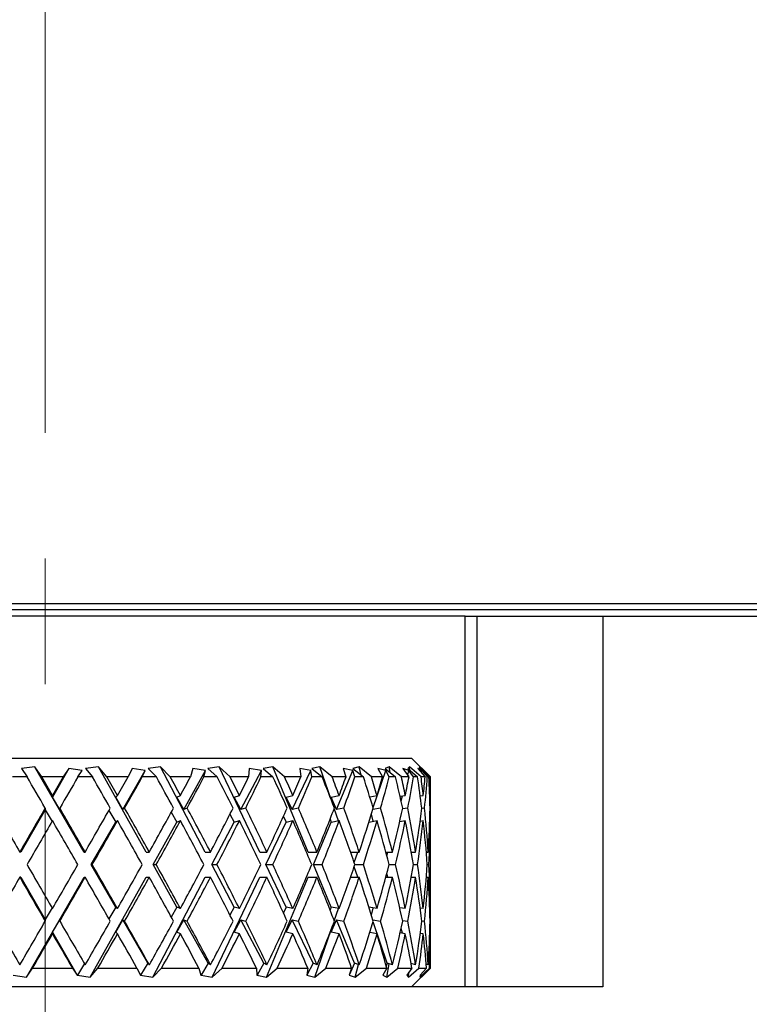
# Model space of a CAD drawing. Header units: inches. Extents: x 2.6 to 39.6, y 3.9 to 32.3.
# Tile 32 of 74: x 15.387 to 15.968, y 18.889 to 19.672. Entities that reach past the tile are written whole.
import ezdxf

# ---------------------------------------------------------------- set-up
doc = ezdxf.new("R2010")
doc.units = ezdxf.units.IN
doc.header["$MEASUREMENT"] = 0
doc.linetypes.add('CENTERX2', pattern=[0.8, 0.5, -0.1, 0.1, -0.1])

msp = doc.modelspace()

# ---------------------------------------------------------------- linework, layer by layer
at = {"color": 7, "linetype": 'CENTERX2', "lineweight": 18}
msp.add_line((15.40749, 11.34353), (15.40749, 24.79629), dxfattribs=at)
at = {"color": 7, "linetype": 'Continuous', "lineweight": 25}
for p, q in [((13.90749, 19.20783), (16.90749, 19.20783)), ((16.57171, 19.20283), (14.24326, 19.20283)), ((15.74155, 19.19783), (15.07342, 19.19783)), ((15.74155, 18.90283), (15.74155, 19.19783)), ((15.74155, 19.19783), (15.75124, 19.19783)), ((15.75124, 18.90283), (15.75124, 19.19783)), ((15.75124, 19.19783), (15.85124, 19.19783)), ((15.85124, 19.19783), (15.85124, 18.90283)), ((15.85124, 19.19783), (16.50249, 19.19783)), ((15.11599, 19.08483), (15.69899, 19.08483)), ((15.39934, 19.07795), (15.38863, 19.07656)), ((15.40474, 19.06983), (15.39934, 19.07795)), ((15.43838, 19.01008), (15.39934, 19.07795)), ((15.44986, 19.07795), (15.43947, 19.07656)), ((15.45658, 19.06983), (15.44986, 19.07795)), ((15.48778, 19.01008), (15.44986, 19.07795)), ((15.49917, 19.07795), (15.48938, 19.07656)), ((15.507, 19.06983), (15.49917, 19.07795)), ((15.53488, 19.01008), (15.49917, 19.07795)), ((15.54584, 19.07795), (15.53693, 19.07656)), ((15.55457, 19.06983), (15.54584, 19.07795)), ((15.5783, 19.01008), (15.54584, 19.07795)), ((15.58852, 19.07795), (15.58077, 19.07656)), ((15.59789, 19.06983), (15.58852, 19.07795)), ((15.61681, 19.01008), (15.58852, 19.07795)), ((15.626, 19.07795), (15.61961, 19.07656)), ((15.63575, 19.06983), (15.626, 19.07795)), ((15.63497, 19.05183), (15.626, 19.07795)), ((15.6572, 19.07795), (15.65236, 19.07656)), ((15.66703, 19.06983), (15.6572, 19.07795)), ((15.65894, 19.07122), (15.6572, 19.07795)), ((15.68121, 19.07795), (15.67806, 19.07656)), ((15.69085, 19.06983), (15.68121, 19.07795)), ((15.68199, 19.07332), (15.68121, 19.07795)), ((15.69734, 19.07795), (15.69598, 19.07656)), ((15.70652, 19.06983), (15.69734, 19.07795)), ((15.69754, 19.0752), (15.69734, 19.07795)), ((15.71399, 19.06983), (15.69899, 19.08483)), ((15.71358, 19.06983), (15.70514, 19.07795)), ((15.70514, 19.07795), (15.70559, 19.07656)), ((15.39313, 19.06983), (15.38151, 19.06983)), ((15.38863, 19.07656), (15.39313, 19.06983)), ((15.42184, 19.06983), (15.40474, 19.06983)), ((15.42634, 19.07656), (15.41328, 19.05386)), ((15.42634, 19.07656), (15.42184, 19.06983)), ((15.43685, 19.07482), (15.42634, 19.07656)), ((15.4335, 19.06983), (15.43685, 19.07482)), ((15.44508, 19.06983), (15.4335, 19.06983)), ((15.43947, 19.07656), (15.44508, 19.06983)), ((15.47338, 19.06983), (15.45658, 19.06983)), ((15.46936, 19.04393), (15.48714, 19.07482)), ((15.47663, 19.07656), (15.47338, 19.06983)), ((15.48714, 19.07482), (15.47663, 19.07656)), ((15.48474, 19.06983), (15.48714, 19.07482)), ((15.49594, 19.06983), (15.48474, 19.06983)), ((15.48938, 19.07656), (15.49594, 19.06983)), ((15.52302, 19.06983), (15.507, 19.06983)), ((15.51787, 19.04393), (15.53513, 19.07482)), ((15.52493, 19.07656), (15.52302, 19.06983)), ((15.53513, 19.07482), (15.52493, 19.07656)), ((15.53375, 19.06983), (15.53513, 19.07482)), ((15.54427, 19.06983), (15.53375, 19.06983)), ((15.53693, 19.07656), (15.54427, 19.06983)), ((15.56933, 19.06983), (15.55457, 19.06983)), ((15.56321, 19.04393), (15.57946, 19.07482)), ((15.56985, 19.07656), (15.56933, 19.06983)), ((15.57946, 19.07482), (15.56985, 19.07656)), ((15.57913, 19.06983), (15.57946, 19.07482)), ((15.58865, 19.06983), (15.57913, 19.06983)), ((15.58077, 19.07656), (15.58865, 19.06983)), ((15.61099, 19.06983), (15.59789, 19.06983)), ((15.60406, 19.04393), (15.61884, 19.07482)), ((15.61884, 19.07482), (15.6101, 19.07656)), ((15.6101, 19.07656), (15.61099, 19.06983)), ((15.61958, 19.06983), (15.61884, 19.07482)), ((15.62783, 19.06983), (15.61958, 19.06983)), ((15.61961, 19.07656), (15.62783, 19.06983)), ((15.6468, 19.06983), (15.63575, 19.06983)), ((15.63926, 19.04393), (15.65214, 19.07482)), ((15.65214, 19.07482), (15.64452, 19.07656)), ((15.64452, 19.07656), (15.6468, 19.06983)), ((15.65392, 19.06983), (15.65214, 19.07482)), ((15.65236, 19.07656), (15.66067, 19.06983)), ((15.66067, 19.06983), (15.65392, 19.06983)), ((15.67572, 19.06983), (15.66703, 19.06983)), ((15.66835, 19.04554), (15.6784, 19.07482)), ((15.6784, 19.07482), (15.67213, 19.07656)), ((15.67213, 19.07656), (15.67572, 19.06983)), ((15.67806, 19.07656), (15.68622, 19.06983)), ((15.68118, 19.06983), (15.6784, 19.07482)), ((15.68622, 19.06983), (15.68118, 19.06983)), ((15.69692, 19.06983), (15.69085, 19.06983)), ((15.69687, 19.07482), (15.69212, 19.07656)), ((15.69212, 19.07656), (15.69692, 19.06983)), ((15.69593, 19.07122), (15.69687, 19.07482)), ((15.69598, 19.07656), (15.70375, 19.06983)), ((15.70056, 19.06983), (15.69687, 19.07482)), ((15.70375, 19.06983), (15.70056, 19.06983)), ((15.70701, 19.07482), (15.70392, 19.07656)), ((15.70392, 19.07656), (15.7098, 19.06983)), ((15.70559, 19.07656), (15.71276, 19.06983)), ((15.7098, 19.06983), (15.70652, 19.06983)), ((15.70675, 19.07332), (15.70701, 19.07482)), ((15.71151, 19.06983), (15.70701, 19.07482)), ((15.71276, 19.06983), (15.71151, 19.06983)), ((15.71358, 19.06983), (15.71398, 19.06983)), ((15.41328, 19.05386), (15.41328, 19.05509)), ((15.46357, 19.05386), (15.46499, 19.05509)), ((15.51225, 19.05386), (15.51504, 19.05509)), ((15.55791, 19.05386), (15.562, 19.05509)), ((15.59924, 19.05386), (15.60451, 19.05509)), ((15.63506, 19.05386), (15.64135, 19.05509)), ((15.66571, 19.0541), (15.67147, 19.05509)), ((15.68982, 19.05443), (15.69399, 19.05509)), ((15.69063, 19.05083), (15.69164, 19.05472)), ((15.70588, 19.05473), (15.70827, 19.05509)), ((15.71341, 19.05502), (15.7139, 19.05509)), ((15.41907, 19.04393), (15.41328, 19.05386)), ((15.46936, 19.04393), (15.46357, 19.05386)), ((15.51787, 19.04393), (15.51225, 19.05386)), ((15.56321, 19.04393), (15.55791, 19.05386)), ((15.60406, 19.04393), (15.59924, 19.05386)), ((15.63926, 19.04393), (15.63506, 19.05386)), ((15.40749, 19.04379), (15.38809, 19.01008)), ((15.40749, 19.0451), (15.40749, 19.04379)), ((15.40749, 19.04379), (15.41292, 19.03447)), ((15.41907, 19.04507), (15.41907, 19.04393)), ((15.45816, 19.04313), (15.46357, 19.03386)), ((15.47067, 19.04507), (15.46936, 19.04393)), ((15.50777, 19.04176), (15.51225, 19.03386)), ((15.52045, 19.04507), (15.51787, 19.04393)), ((15.5545, 19.04024), (15.55791, 19.03386)), ((15.56697, 19.04507), (15.56321, 19.04393)), ((15.59702, 19.03844), (15.59924, 19.03386)), ((15.60891, 19.04507), (15.60406, 19.04393)), ((15.64076, 19.03497), (15.63742, 19.04471)), ((15.64506, 19.04507), (15.63926, 19.04393)), ((15.66847, 19.03457), (15.667, 19.04025)), ((15.67437, 19.04507), (15.66814, 19.04399)), ((15.696, 19.04507), (15.69173, 19.04439)), ((15.70933, 19.04507), (15.70706, 19.04473)), ((15.71398, 19.04507), (15.71371, 19.04503)), ((15.44414, 19.00008), (15.46357, 19.03386)), ((15.46357, 19.03386), (15.46499, 19.03509)), ((15.49337, 19.00008), (15.51225, 19.03386)), ((15.51225, 19.03386), (15.51504, 19.03509)), ((15.54014, 19.00008), (15.55791, 19.03386)), ((15.55791, 19.03386), (15.562, 19.03509)), ((15.58309, 19.00008), (15.59924, 19.03386)), ((15.59924, 19.03386), (15.60451, 19.03509)), ((15.62098, 19.00008), (15.63506, 19.03386)), ((15.6341, 19.03613), (15.63506, 19.03386)), ((15.63506, 19.03386), (15.64135, 19.03509)), ((15.66505, 19.03398), (15.67147, 19.03509)), ((15.68951, 19.03438), (15.69399, 19.03509)), ((15.70578, 19.03472), (15.70827, 19.03509)), ((15.71341, 19.03502), (15.7139, 19.03509)), ((15.71399, 18.97755), (15.71399, 19.02261)), ((15.38809, 19.01008), (15.38725, 19.01008)), ((15.43838, 19.01008), (15.43923, 19.01008)), ((15.48778, 19.01008), (15.49029, 19.01008)), ((15.53488, 19.01008), (15.53897, 19.01008)), ((15.5783, 19.01008), (15.58387, 19.01008)), ((15.61681, 19.01008), (15.6237, 19.01008)), ((15.65043, 19.01008), (15.6573, 19.01008)), ((15.65332, 19.00179), (15.65617, 19.01008)), ((15.67852, 19.01008), (15.68372, 19.01008)), ((15.67929, 19.00721), (15.68004, 19.01008)), ((15.69881, 19.01008), (15.70219, 19.01008)), ((15.71072, 19.01008), (15.71218, 19.01008)), ((15.46357, 18.9663), (15.44414, 19.00008)), ((15.44414, 19.00008), (15.44497, 19.00008)), ((15.51225, 18.9663), (15.49337, 19.00008)), ((15.49337, 19.00008), (15.49584, 19.00008)), ((15.55791, 18.9663), (15.54014, 19.00008)), ((15.54014, 19.00008), (15.54417, 19.00008)), ((15.59924, 18.9663), (15.58309, 19.00008)), ((15.58309, 19.00008), (15.58856, 19.00008)), ((15.63506, 18.9663), (15.62098, 19.00008)), ((15.62098, 19.00008), (15.62775, 19.00008)), ((15.65391, 19.00008), (15.6606, 19.00008)), ((15.68117, 19.00008), (15.68617, 19.00008)), ((15.70055, 19.00008), (15.70372, 19.00008)), ((15.7115, 19.00008), (15.71275, 19.00008)), ((15.65617, 18.99008), (15.65332, 18.99837)), ((15.68004, 18.99008), (15.67929, 18.99295)), ((15.38809, 18.99008), (15.38725, 18.99008)), ((15.38809, 18.99008), (15.40749, 18.95637)), ((15.39262, 18.91053), (15.43838, 18.99008)), ((15.43838, 18.99008), (15.43923, 18.99008)), ((15.44334, 18.91053), (15.48778, 18.99008)), ((15.48778, 18.99008), (15.49029, 18.99008)), ((15.49303, 18.91053), (15.53488, 18.99008)), ((15.53488, 18.99008), (15.53897, 18.99008)), ((15.54025, 18.91053), (15.5783, 18.99008)), ((15.5783, 18.99008), (15.58387, 18.99008)), ((15.58366, 18.91053), (15.61681, 18.99008)), ((15.61681, 18.99008), (15.6237, 18.99008)), ((15.65043, 18.99008), (15.6573, 18.99008)), ((15.67852, 18.99008), (15.68372, 18.99008)), ((15.69881, 18.99008), (15.70219, 18.99008)), ((15.71072, 18.99008), (15.71218, 18.99008)), ((15.41292, 18.96568), (15.40749, 18.95637)), ((15.46357, 18.9663), (15.45816, 18.95703)), ((15.46499, 18.96506), (15.46357, 18.9663)), ((15.51225, 18.9663), (15.50777, 18.95839)), ((15.51504, 18.96506), (15.51225, 18.9663)), ((15.55791, 18.9663), (15.5545, 18.95991)), ((15.562, 18.96506), (15.55791, 18.9663)), ((15.59924, 18.9663), (15.59702, 18.96171)), ((15.60451, 18.96506), (15.59924, 18.9663)), ((15.63506, 18.9663), (15.6341, 18.96403)), ((15.64135, 18.96506), (15.63506, 18.9663)), ((15.63742, 18.95545), (15.64076, 18.96518)), ((15.67147, 18.96506), (15.66505, 18.96617)), ((15.667, 18.95991), (15.66847, 18.96558)), ((15.69399, 18.96506), (15.68951, 18.96577)), ((15.70827, 18.96506), (15.70578, 18.96544)), ((15.7139, 18.96506), (15.71341, 18.96514)), ((15.40749, 18.95637), (15.40749, 18.95506)), ((15.41328, 18.9463), (15.41907, 18.95622)), ((15.41907, 18.95622), (15.41907, 18.95509)), ((15.46357, 18.9463), (15.46936, 18.95622)), ((15.46936, 18.95622), (15.47067, 18.95509)), ((15.48921, 18.92173), (15.46936, 18.95622)), ((15.51225, 18.9463), (15.51787, 18.95622)), ((15.51787, 18.95622), (15.52045, 18.95509)), ((15.53715, 18.92173), (15.51787, 18.95622)), ((15.55791, 18.9463), (15.56321, 18.95622)), ((15.56321, 18.95622), (15.56697, 18.95509)), ((15.58136, 18.92173), (15.56321, 18.95622)), ((15.59924, 18.9463), (15.60406, 18.95622)), ((15.60406, 18.95622), (15.60891, 18.95509)), ((15.62056, 18.92173), (15.60406, 18.95622)), ((15.63506, 18.9463), (15.63926, 18.95622)), ((15.63926, 18.95622), (15.64506, 18.95509)), ((15.65364, 18.92173), (15.63926, 18.95622)), ((15.66814, 18.95616), (15.67437, 18.95509)), ((15.67964, 18.92173), (15.66835, 18.95461)), ((15.69173, 18.95576), (15.696, 18.95509)), ((15.70706, 18.95543), (15.70933, 18.95509)), ((15.71371, 18.95513), (15.71398, 18.95509)), ((15.41328, 18.94506), (15.41328, 18.9463)), ((15.41328, 18.9463), (15.43293, 18.91214)), ((15.46499, 18.94506), (15.46357, 18.9463)), ((15.51504, 18.94506), (15.51225, 18.9463)), ((15.562, 18.94506), (15.55791, 18.9463)), ((15.60451, 18.94506), (15.59924, 18.9463)), ((15.622, 18.91053), (15.63497, 18.94833)), ((15.64135, 18.94506), (15.63506, 18.9463)), ((15.67147, 18.94506), (15.66571, 18.94606)), ((15.69399, 18.94506), (15.68982, 18.94573)), ((15.69164, 18.94544), (15.69063, 18.94933)), ((15.70827, 18.94506), (15.70588, 18.94542)), ((15.7139, 18.94506), (15.71341, 18.94514)), ((15.71399, 18.91783), (15.71399, 18.93265)), ((15.43872, 18.92139), (15.43309, 18.91217)), ((15.48921, 18.92173), (15.48338, 18.91217)), ((15.49037, 18.92038), (15.48921, 18.92173)), ((15.53715, 18.92173), (15.53149, 18.91217)), ((15.53905, 18.92038), (15.53715, 18.92173)), ((15.58136, 18.92173), (15.57603, 18.91217)), ((15.58394, 18.92038), (15.58136, 18.92173)), ((15.62056, 18.92173), (15.61572, 18.91217)), ((15.62376, 18.92038), (15.62056, 18.92173)), ((15.65364, 18.92173), (15.64942, 18.91217)), ((15.65735, 18.92038), (15.65364, 18.92173)), ((15.67964, 18.92173), (15.67876, 18.91933)), ((15.67923, 18.91053), (15.68105, 18.92126)), ((15.68375, 18.92038), (15.67964, 18.92173)), ((15.70221, 18.92038), (15.69858, 18.92149)), ((15.39262, 18.91053), (15.39749, 18.91783)), ((15.39749, 18.91783), (15.42912, 18.91783)), ((15.42912, 18.91783), (15.43293, 18.91214)), ((15.44334, 18.91053), (15.4494, 18.91783)), ((15.4494, 18.91783), (15.48048, 18.91783)), ((15.48048, 18.91783), (15.48322, 18.91214)), ((15.49303, 18.91053), (15.50011, 18.91783)), ((15.50011, 18.91783), (15.52974, 18.91783)), ((15.52974, 18.91783), (15.53133, 18.91214)), ((15.54025, 18.91053), (15.54816, 18.91783)), ((15.54816, 18.91783), (15.57548, 18.91783)), ((15.57548, 18.91783), (15.57588, 18.91214)), ((15.58366, 18.91053), (15.59215, 18.91783)), ((15.59215, 18.91783), (15.61639, 18.91783)), ((15.61639, 18.91783), (15.61558, 18.91214)), ((15.622, 18.91053), (15.63084, 18.91783)), ((15.63084, 18.91783), (15.65129, 18.91783)), ((15.65129, 18.91783), (15.6493, 18.91214)), ((15.65416, 18.91053), (15.65677, 18.92059)), ((15.65416, 18.91053), (15.6631, 18.91783)), ((15.6631, 18.91783), (15.67917, 18.91783)), ((15.67917, 18.91783), (15.67606, 18.91214)), ((15.67923, 18.91053), (15.68801, 18.91783)), ((15.68801, 18.91783), (15.69924, 18.91783)), ((15.69924, 18.91783), (15.69509, 18.91214)), ((15.69648, 18.91053), (15.70484, 18.91783)), ((15.69648, 18.91053), (15.69677, 18.91444)), ((15.69899, 18.90283), (15.71399, 18.91783)), ((15.70484, 18.91783), (15.71092, 18.91783)), ((15.70542, 18.91053), (15.71312, 18.91783)), ((15.71092, 18.91783), (15.70586, 18.91214)), ((15.71219, 18.92038), (15.71067, 18.92083)), ((15.71312, 18.91783), (15.71399, 18.91783)), ((15.38204, 18.91214), (15.39262, 18.91053)), ((15.43293, 18.91214), (15.43309, 18.91217)), ((15.43309, 18.91217), (15.43307, 18.91214)), ((15.43307, 18.91214), (15.44334, 18.91053)), ((15.48322, 18.91214), (15.48338, 18.91217)), ((15.48338, 18.91217), (15.48335, 18.91214)), ((15.48335, 18.91214), (15.49303, 18.91053)), ((15.53133, 18.91214), (15.53149, 18.91217)), ((15.53149, 18.91217), (15.53146, 18.91214)), ((15.53146, 18.91214), (15.54025, 18.91053)), ((15.57588, 18.91214), (15.57603, 18.91217)), ((15.57603, 18.91217), (15.57599, 18.91214)), ((15.57599, 18.91214), (15.58366, 18.91053)), ((15.61558, 18.91214), (15.61572, 18.91217)), ((15.61572, 18.91217), (15.61568, 18.91214)), ((15.61568, 18.91214), (15.622, 18.91053)), ((15.6493, 18.91214), (15.64942, 18.91217)), ((15.64942, 18.91217), (15.64938, 18.91214)), ((15.64938, 18.91214), (15.65416, 18.91053)), ((15.67606, 18.91214), (15.67616, 18.91217)), ((15.67616, 18.91217), (15.67612, 18.91214)), ((15.67612, 18.91214), (15.67923, 18.91053)), ((15.67632, 18.91262), (15.67616, 18.91217)), ((15.69509, 18.91214), (15.69517, 18.91217)), ((15.69517, 18.91217), (15.69514, 18.91214)), ((15.69514, 18.91214), (15.69648, 18.91053)), ((15.6952, 18.91229), (15.69517, 18.91217)), ((15.70587, 18.91214), (15.70542, 18.91053)), ((15.70586, 18.91214), (15.7059, 18.91217)), ((15.7059, 18.91217), (15.70587, 18.91214)), ((15.70591, 18.9122), (15.7059, 18.91217)), ((15.55739, 18.90283), (15.25758, 18.90283)), ((15.85124, 18.90283), (15.55739, 18.90283))]:
    msp.add_line(p, q, dxfattribs=at)
for centre, major_axis, ratio, start_param, end_param in [((15.40749, 19.00008), (-0.30588, 0.53075), 0.036772, 4.776108, 4.822969), ((15.40749, 19.02008), (-0.30588, 0.53075), 0.036772, 4.757202, 4.785052), ((15.40749, 19.00008), (0.30588, 0.53075), 0.036772, 1.460217, 1.488171), ((15.40749, 18.98008), (0.30588, 0.53075), 0.036772, 1.422108, 1.469258), ((15.40749, 19.00008), (-0.30086, 0.52983), 0.110441, 4.734666, 4.781526), ((15.40749, 19.02008), (-0.30086, 0.52983), 0.110441, 4.71576, 4.743609), ((15.40749, 19.00008), (0.30588, 0.53075), 0.036772, 4.837392, 4.865346), ((15.40749, 18.98008), (0.30588, 0.53075), 0.036772, 4.856305, 4.903454), ((15.40749, 19.00008), (-0.29061, 0.52816), 0.184425, 4.696167, 4.743027), ((15.40749, 19.02008), (-0.29061, 0.52816), 0.184425, 4.677261, 4.70511), ((15.40749, 19.00008), (0.30086, 0.52983), 0.110441, 4.878834, 4.906788), ((15.40749, 18.98008), (0.30086, 0.52983), 0.110441, 4.897747, 4.944897), ((15.40749, 19.00008), (-0.27462, 0.5261), 0.258705, 4.663065, 4.709925), ((15.40749, 19.02008), (-0.27462, 0.5261), 0.258705, 4.644159, 4.672008), ((15.40749, 19.00008), (0.29061, 0.52816), 0.184425, 4.917333, 4.945287), ((15.40749, 18.98008), (0.29061, 0.52816), 0.184425, 4.936246, 4.983396), ((15.40749, 19.00008), (-0.25201, 0.52421), 0.332803, 4.638651, 4.685511), ((15.40749, 19.02008), (-0.25201, 0.52421), 0.332803, 4.619745, 4.647594), ((15.40749, 19.00008), (0.27462, 0.5261), 0.258705, 4.950435, 4.978389), ((15.40749, 18.98008), (0.27462, 0.5261), 0.258705, 4.969348, 5.016498), ((15.40749, 19.00008), (-0.22127, 0.52324), 0.405341, 4.627537, 4.674397), ((15.40749, 19.02008), (-0.22127, 0.52324), 0.405341, 4.608631, 4.63648), ((15.40749, 19.00008), (0.25201, 0.52421), 0.332803, 4.974849, 5.002803), ((15.40749, 18.98008), (0.25201, 0.52421), 0.332803, 4.993762, 5.040912), ((15.40749, 19.00008), (-0.18015, 0.52398), 0.473241, 4.636009, 4.682869), ((15.40749, 19.02008), (-0.18015, 0.52398), 0.473241, 4.617103, 4.644952), ((15.40749, 19.00008), (0.22127, 0.52324), 0.405341, 4.985963, 5.013917), ((15.40749, 18.98008), (0.22127, 0.52324), 0.405341, 5.004876, 5.052026), ((15.40749, 19.00008), (-0.12592, 0.52665), 0.530596, 4.671108, 4.717969), ((15.40749, 19.02008), (-0.12592, 0.52665), 0.530596, 4.652202, 4.680051), ((15.40749, 19.00008), (0.18015, 0.52398), 0.473241, 4.977491, 5.005445), ((15.40749, 18.98008), (0.18015, 0.52398), 0.473241, 4.996404, 5.043554), ((15.40749, 19.00008), (-0.0576, 0.52986), 0.568145, 4.735617, 4.782478), ((15.40749, 19.02008), (-0.0576, 0.52986), 0.568145, 4.716711, 4.744561), ((15.40749, 19.00008), (0.12592, 0.52665), 0.530596, 4.942392, 4.970346), ((15.40749, 18.98008), (0.12592, 0.52665), 0.530596, 4.961305, 5.008454), ((15.40749, 19.00008), (0.01948, 0.53075), 0.576312, 4.818448, 4.865308), ((15.40749, 19.02008), (0.01948, 0.53075), 0.576312, 4.799542, 4.827391), ((15.40749, 19.00008), (0.0576, 0.52986), 0.568145, 4.877883, 4.905837), ((15.40749, 18.98008), (0.0576, 0.52986), 0.568145, 4.896795, 4.920422), ((15.40749, 19.02008), (-0.30588, 0.53075), 0.036772, 1.502519, 1.568446), ((15.40749, 19.00008), (0.30588, 0.53075), 0.036772, 1.507077, 1.573147), ((15.40749, 19.02008), (-0.30588, 0.53075), 0.036772, 4.672362, 4.738289), ((15.40749, 19.00008), (0.30588, 0.53075), 0.036772, 4.752416, 4.818486), ((15.40749, 19.02008), (-0.30086, 0.52983), 0.110441, 4.63092, 4.696847), ((15.40749, 19.00008), (0.30086, 0.52983), 0.110441, 4.793858, 4.859928), ((15.40749, 19.02008), (-0.29061, 0.52816), 0.184425, 4.592421, 4.658348), ((15.40749, 19.00008), (0.29061, 0.52816), 0.184425, 4.832357, 4.898427), ((15.40749, 19.02008), (-0.27462, 0.5261), 0.258705, 4.559319, 4.625246), ((15.40749, 19.00008), (0.27462, 0.5261), 0.258705, 4.865459, 4.931529), ((15.40749, 19.02008), (-0.25201, 0.52421), 0.332803, 4.534905, 4.600832), ((15.40749, 19.00008), (0.25201, 0.52421), 0.332803, 4.889873, 4.955943), ((15.40749, 19.02008), (-0.22127, 0.52324), 0.405341, 4.523791, 4.589718), ((15.40749, 19.00008), (0.22127, 0.52324), 0.405341, 4.900987, 4.967057), ((15.40749, 19.02008), (-0.18015, 0.52398), 0.473241, 4.532263, 4.59819), ((15.40749, 19.00008), (0.18015, 0.52398), 0.473241, 4.892515, 4.958585), ((15.40749, 19.02008), (-0.12592, 0.52665), 0.530596, 4.567362, 4.633289), ((15.40749, 19.00008), (0.12592, 0.52665), 0.530596, 4.857416, 4.923486), ((15.40749, 19.02008), (-0.0576, 0.52986), 0.568145, 4.631871, 4.697798), ((15.40749, 19.00008), (0.0576, 0.52986), 0.568145, 4.792907, 4.858976), ((15.40749, 19.02008), (0.01948, 0.53075), 0.576312, 4.757139, 4.780629), ((15.40749, 18.98008), (0.30588, 0.53075), 0.036772, 1.488171, 1.554302), ((15.40749, 19.00008), (-0.30588, 0.53075), 0.036772, 4.6912, 4.757202), ((15.40749, 18.98008), (0.30588, 0.53075), 0.036772, 4.77126, 4.837392), ((15.40749, 19.00008), (-0.30086, 0.52983), 0.110441, 4.649758, 4.71576), ((15.40749, 18.98008), (0.30086, 0.52983), 0.110441, 4.812703, 4.878834), ((15.40749, 19.00008), (-0.29061, 0.52816), 0.184425, 4.611259, 4.677261), ((15.40749, 18.98008), (0.29061, 0.52816), 0.184425, 4.851202, 4.917333), ((15.40749, 19.00008), (-0.27462, 0.5261), 0.258705, 4.578157, 4.644159), ((15.40749, 18.98008), (0.27462, 0.5261), 0.258705, 4.884303, 4.950435), ((15.40749, 19.00008), (-0.25201, 0.52421), 0.332803, 4.553743, 4.619745), ((15.40749, 18.98008), (0.25201, 0.52421), 0.332803, 4.908718, 4.974849), ((15.40749, 19.00008), (-0.22127, 0.52324), 0.405341, 4.542629, 4.608631), ((15.40749, 18.98008), (0.22127, 0.52324), 0.405341, 4.919832, 4.985963), ((15.40749, 19.00008), (-0.18015, 0.52398), 0.473241, 4.551101, 4.617103), ((15.40749, 18.98008), (0.18015, 0.52398), 0.473241, 4.91136, 4.977491), ((15.40749, 19.00008), (-0.12592, 0.52665), 0.530596, 4.5862, 4.652202), ((15.40749, 18.98008), (0.12592, 0.52665), 0.530596, 4.87626, 4.942392), ((15.40749, 19.00008), (-0.0576, 0.52986), 0.568145, 4.650709, 4.716711), ((15.40749, 18.98008), (0.0576, 0.52986), 0.568145, 4.811751, 4.877883), ((15.40749, 19.00008), (0.01948, 0.53075), 0.576312, 4.775994, 4.799542), ((15.40749, 19.02008), (-0.30588, 0.53075), 0.036772, 1.58729, 1.653422), ((15.40749, 19.00008), (0.30588, 0.53075), 0.036772, 4.667576, 4.733578), ((15.40749, 19.02008), (-0.30588, 0.53075), 0.036772, 4.587386, 4.653518), ((15.40749, 19.00008), (0.30086, 0.52983), 0.110441, 4.709018, 4.77502), ((15.40749, 19.02008), (-0.30086, 0.52983), 0.110441, 4.545944, 4.612075), ((15.40749, 19.00008), (0.29061, 0.52816), 0.184425, 4.747517, 4.813519), ((15.40749, 19.02008), (-0.29061, 0.52816), 0.184425, 4.507445, 4.573576), ((15.40749, 19.00008), (0.27462, 0.5261), 0.258705, 4.780619, 4.846621), ((15.40749, 19.02008), (-0.27462, 0.5261), 0.258705, 4.474343, 4.540474), ((15.40749, 19.00008), (0.25201, 0.52421), 0.332803, 4.805033, 4.871035), ((15.40749, 19.02008), (-0.25201, 0.52421), 0.332803, 4.449929, 4.51606), ((15.40749, 19.00008), (0.22127, 0.52324), 0.405341, 4.816147, 4.882149), ((15.40749, 19.02008), (-0.22127, 0.52324), 0.405341, 4.438815, 4.504946), ((15.40749, 19.00008), (0.18015, 0.52398), 0.473241, 4.807675, 4.873677), ((15.40749, 19.02008), (-0.18015, 0.52398), 0.473241, 4.447287, 4.513418), ((15.40749, 19.00008), (0.12592, 0.52665), 0.530596, 4.772576, 4.838578), ((15.40749, 19.02008), (-0.12592, 0.52665), 0.530596, 4.482386, 4.548518), ((15.40749, 19.00008), (0.0576, 0.52986), 0.568145, 4.708067, 4.774069), ((15.40749, 19.02008), (-0.0576, 0.52986), 0.568145, 4.546895, 4.613027), ((15.40749, 18.98008), (0.30588, 0.53075), 0.036772, 1.573147, 1.639074), ((15.40749, 19.00008), (-0.30588, 0.53075), 0.036772, 1.568446, 1.634516), ((15.40749, 18.98008), (0.30588, 0.53075), 0.036772, 4.686489, 4.752416), ((15.40749, 19.00008), (-0.30588, 0.53075), 0.036772, 4.606292, 4.672362), ((15.40749, 18.98008), (0.30086, 0.52983), 0.110441, 4.727931, 4.793858), ((15.40749, 19.00008), (-0.30086, 0.52983), 0.110441, 4.56485, 4.63092), ((15.40749, 18.98008), (0.29061, 0.52816), 0.184425, 4.76643, 4.832357), ((15.40749, 19.00008), (-0.29061, 0.52816), 0.184425, 4.526351, 4.592421), ((15.40749, 18.98008), (0.27462, 0.5261), 0.258705, 4.799532, 4.865459), ((15.40749, 19.00008), (-0.27462, 0.5261), 0.258705, 4.493249, 4.559319), ((15.40749, 18.98008), (0.25201, 0.52421), 0.332803, 4.823946, 4.889873), ((15.40749, 19.00008), (-0.25201, 0.52421), 0.332803, 4.468835, 4.534905), ((15.40749, 18.98008), (0.22127, 0.52324), 0.405341, 4.83506, 4.900987), ((15.40749, 19.00008), (-0.22127, 0.52324), 0.405341, 4.457721, 4.523791), ((15.40749, 18.98008), (0.18015, 0.52398), 0.473241, 4.826588, 4.892515), ((15.40749, 19.00008), (-0.18015, 0.52398), 0.473241, 4.466193, 4.532263), ((15.40749, 18.98008), (0.12592, 0.52665), 0.530596, 4.791489, 4.857416), ((15.40749, 19.00008), (-0.12592, 0.52665), 0.530596, 4.501292, 4.567362), ((15.40749, 18.98008), (0.0576, 0.52986), 0.568145, 4.72698, 4.792907), ((15.40749, 19.00008), (-0.0576, 0.52986), 0.568145, 4.565802, 4.631871), ((15.40749, 19.00008), (-0.01948, 0.53075), 0.576312, 4.625236, 4.648784), ((15.40749, 18.98008), (-0.01948, 0.53075), 0.576312, 4.644149, 4.667639), ((15.40749, 19.02008), (-0.30086, 0.52983), 0.110441, 1.630892, 1.697094), ((15.40749, 19.00008), (0.30588, 0.53075), 0.036772, 4.582875, 4.64867), ((15.40749, 19.02008), (-0.30588, 0.53075), 0.036772, 1.672335, 1.738536), ((15.40749, 19.00008), (0.30086, 0.52983), 0.110441, 4.624317, 4.690112), ((15.40749, 19.02008), (-0.30588, 0.53075), 0.036772, 4.502272, 4.568473), ((15.40749, 19.00008), (0.29061, 0.52816), 0.184425, 4.662816, 4.728611), ((15.40749, 19.02008), (-0.30086, 0.52983), 0.110441, 4.460829, 4.527031), ((15.40749, 19.00008), (0.27462, 0.5261), 0.258705, 4.695918, 4.761713), ((15.40749, 19.02008), (-0.29061, 0.52816), 0.184425, 4.42233, 4.488532), ((15.40749, 19.00008), (0.25201, 0.52421), 0.332803, 4.720332, 4.786127), ((15.40749, 19.02008), (-0.27462, 0.5261), 0.258705, 4.389228, 4.45543), ((15.40749, 19.00008), (0.22127, 0.52324), 0.405341, 4.731446, 4.797241), ((15.40749, 19.02008), (-0.25201, 0.52421), 0.332803, 4.364814, 4.431016), ((15.40749, 19.00008), (0.18015, 0.52398), 0.473241, 4.722974, 4.788769), ((15.40749, 19.02008), (-0.22127, 0.52324), 0.405341, 4.3537, 4.419902), ((15.40749, 19.00008), (0.12592, 0.52665), 0.530596, 4.687875, 4.75367), ((15.40749, 19.02008), (-0.18015, 0.52398), 0.473241, 4.362172, 4.428374), ((15.40749, 19.00008), (0.0576, 0.52986), 0.568145, 4.623366, 4.689161), ((15.40749, 19.02008), (-0.12592, 0.52665), 0.530596, 4.397272, 4.463473), ((15.40749, 19.00008), (-0.01948, 0.53075), 0.576312, 4.540535, 4.60633), ((15.40749, 19.02008), (-0.0576, 0.52986), 0.568145, 4.504356, 4.527983), ((15.40749, 18.98008), (0.30588, 0.53075), 0.036772, 4.616048, 4.667576), ((15.40749, 19.00008), (-0.30588, 0.53075), 0.036772, 1.653422, 1.705168), ((15.40749, 18.98008), (0.30086, 0.52983), 0.110441, 4.65749, 4.709018), ((15.40749, 19.00008), (-0.30588, 0.53075), 0.036772, 4.53564, 4.587386), ((15.40749, 18.98008), (0.29061, 0.52816), 0.184425, 4.695989, 4.747517), ((15.40749, 19.00008), (-0.30086, 0.52983), 0.110441, 4.494198, 4.545944), ((15.40749, 18.98008), (0.27462, 0.5261), 0.258705, 4.729091, 4.780619), ((15.40749, 19.00008), (-0.29061, 0.52816), 0.184425, 4.455699, 4.507445), ((15.40749, 18.98008), (0.25201, 0.52421), 0.332803, 4.753505, 4.805033), ((15.40749, 19.00008), (-0.27462, 0.5261), 0.258705, 4.422597, 4.474343), ((15.40749, 18.98008), (0.22127, 0.52324), 0.405341, 4.764619, 4.816147), ((15.40749, 19.00008), (-0.25201, 0.52421), 0.332803, 4.398183, 4.449929), ((15.40749, 18.98008), (0.18015, 0.52398), 0.473241, 4.756147, 4.807675), ((15.40749, 19.00008), (-0.22127, 0.52324), 0.405341, 4.387069, 4.438815), ((15.40749, 18.98008), (0.12592, 0.52665), 0.530596, 4.721048, 4.772576), ((15.40749, 19.00008), (-0.18015, 0.52398), 0.473241, 4.395541, 4.447287), ((15.40749, 18.98008), (0.0576, 0.52986), 0.568145, 4.656539, 4.708067), ((15.40749, 19.00008), (-0.12592, 0.52665), 0.530596, 4.43064, 4.482386), ((15.40749, 18.98008), (-0.01948, 0.53075), 0.576312, 4.573708, 4.625236), ((15.40749, 19.00008), (-0.0576, 0.52986), 0.568145, 4.523348, 4.546895)]:
    msp.add_ellipse(centre, major_axis=major_axis, ratio=ratio, start_param=start_param, end_param=end_param, dxfattribs=at)

doc.saveas('drawing.dxf')
